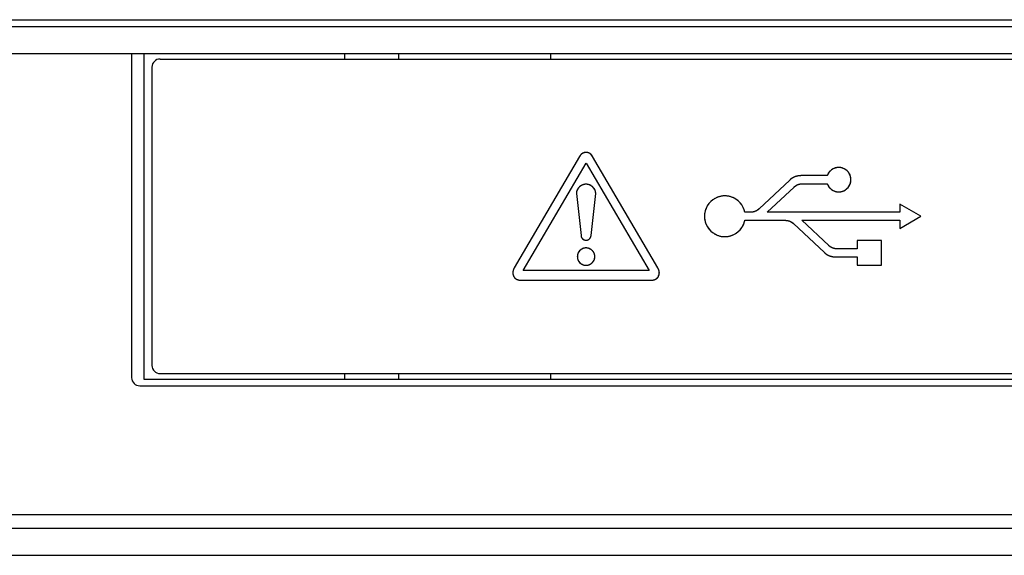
# Model space of a CAD drawing. Extents: x 27 to 793, y 51 to 503.
# Tile 3 of 30: x 176 to 212, y 169 to 189. Entities that reach past the tile are written whole.
import ezdxf

# ---------------------------------------------------------------- set-up
doc = ezdxf.new("R2010")
doc.units = 0
doc.header["$LTSCALE"] = 46.255
doc.layers.get('0').update_dxf_attribs({"linetype": 'CONTINUOUS'})

msp = doc.modelspace()

# ---------------------------------------------------------------- linework, layer by layer
at = {"color": 7, "linetype": 'CONTINUOUS'}
for p, q in [((143.16, 189.167), (391.06, 189.167)), ((143.11, 188.917), (391.11, 188.917)), ((143.11, 187.917), (391.11, 187.917)), ((179.71, 187.917), (179.71, 175.967)), ((180.16, 187.917), (180.16, 175.917)), ((180.76, 187.717), (228.86, 187.717)), ((187.56, 187.917), (187.56, 187.717)), ((189.56, 187.717), (189.56, 187.917)), ((195.16, 187.717), (195.16, 187.917)), ((180.46, 187.417), (180.46, 176.417)), ((196.218, 184.12), (193.812, 180.014)), ((199.105, 180.014), (196.701, 184.12)), ((194.138, 179.913), (196.46, 183.874)), ((196.46, 183.874), (198.781, 179.913)), ((203.964, 183.253), (202.833, 182.188)), ((204.085, 183.341), (204.083, 183.34)), ((204.226, 183.397), (204.225, 183.396)), ((204.3, 183.411), (204.299, 183.411)), ((205.346, 183.416), (204.374, 183.416)), ((206.188, 183.434), (206.186, 183.44)), ((206.19, 183.431), (206.188, 183.434)), ((206.209, 183.368), (206.189, 183.432)), ((206.193, 183.422), (206.19, 183.431)), ((203.136, 182.067), (204.125, 182.996)), ((204.433, 183.119), (205.346, 183.119)), ((196.101, 182.757), (196.274, 181.206)), ((196.643, 181.206), (196.816, 182.757)), ((208.798, 181.917), (208.02, 182.368)), ((208.02, 182.368), (208.02, 182.067)), ((200.829, 181.811), (200.851, 181.712)), ((202.523, 182.067), (202.308, 182.067)), ((208.02, 182.067), (203.136, 182.067)), ((208.02, 181.467), (208.798, 181.917)), ((200.85, 181.713), (200.851, 181.712)), ((202.308, 181.769), (203.801, 181.769)), ((204.109, 181.647), (205.241, 180.581)), ((205.401, 180.838), (204.412, 181.769)), ((204.412, 181.769), (208.02, 181.769)), ((208.02, 181.769), (208.02, 181.467)), ((206.444, 180.716), (205.709, 180.716)), ((207.345, 181.019), (206.444, 181.019)), ((206.444, 181.019), (206.444, 180.716)), ((207.345, 180.117), (207.345, 181.019)), ((205.36, 180.495), (205.361, 180.494)), ((205.501, 180.439), (205.502, 180.439)), ((205.576, 180.425), (205.577, 180.425)), ((205.651, 180.42), (206.444, 180.42)), ((206.444, 180.42), (206.444, 180.117)), ((196.444, 180.111), (196.459, 180.111)), ((196.459, 180.111), (196.471, 180.111)), ((206.444, 180.117), (207.345, 180.117)), ((198.781, 179.913), (194.138, 179.913)), ((194.064, 179.56), (198.852, 179.56)), ((180.76, 176.117), (228.86, 176.117)), ((187.56, 176.117), (187.56, 175.917)), ((189.56, 175.917), (189.56, 176.117)), ((195.16, 175.917), (195.16, 176.117)), ((180.01, 175.667), (238.61, 175.667)), ((180.16, 175.917), (238.16, 175.917)), ((143.41, 170.917), (391.01, 170.917)), ((143.11, 170.417), (391.11, 170.417)), ((143.11, 169.417), (391.11, 169.417))]:
    msp.add_line(p, q, dxfattribs=at)
for points in [[(196.46, 184.273), (196.422, 184.27), (196.383, 184.261), (196.344, 184.245), (196.307, 184.222), (196.273, 184.193), (196.242, 184.158), (196.218, 184.12)], [(196.242, 184.158), (196.24, 184.156), (196.238, 184.153), (196.237, 184.15), (196.235, 184.148), (196.233, 184.145), (196.231, 184.142), (196.229, 184.14), (196.227, 184.137), (196.226, 184.134), (196.224, 184.131), (196.222, 184.128), (196.221, 184.125), (196.219, 184.123), (196.218, 184.12)], [(196.273, 184.193), (196.27, 184.191), (196.268, 184.188), (196.266, 184.186), (196.263, 184.184), (196.261, 184.181), (196.259, 184.179), (196.257, 184.176), (196.255, 184.174), (196.253, 184.171), (196.25, 184.169), (196.248, 184.166), (196.246, 184.164), (196.244, 184.161), (196.242, 184.158)], [(196.307, 184.222), (196.305, 184.22), (196.302, 184.219), (196.3, 184.217), (196.297, 184.215), (196.295, 184.213), (196.293, 184.211), (196.29, 184.209), (196.288, 184.207), (196.286, 184.205), (196.284, 184.203), (196.281, 184.201), (196.279, 184.199), (196.277, 184.197), (196.275, 184.195), (196.273, 184.193)], [(196.344, 184.245), (196.341, 184.243), (196.339, 184.242), (196.336, 184.241), (196.333, 184.239), (196.331, 184.238), (196.328, 184.236), (196.326, 184.235), (196.323, 184.233), (196.321, 184.232), (196.319, 184.23), (196.316, 184.229), (196.314, 184.227), (196.312, 184.225), (196.309, 184.224), (196.307, 184.222)], [(196.383, 184.261), (196.38, 184.26), (196.377, 184.259), (196.374, 184.258), (196.372, 184.257), (196.369, 184.256), (196.366, 184.255), (196.363, 184.254), (196.36, 184.252), (196.358, 184.251), (196.355, 184.25), (196.352, 184.249), (196.35, 184.247), (196.347, 184.246), (196.344, 184.245)], [(196.422, 184.27), (196.419, 184.27), (196.417, 184.269), (196.414, 184.269), (196.411, 184.268), (196.409, 184.268), (196.406, 184.267), (196.404, 184.267), (196.401, 184.266), (196.398, 184.265), (196.396, 184.265), (196.393, 184.264), (196.391, 184.263), (196.388, 184.262), (196.385, 184.262), (196.383, 184.261)], [(196.46, 184.273), (196.457, 184.273), (196.455, 184.273), (196.452, 184.273), (196.45, 184.273), (196.447, 184.273), (196.445, 184.273), (196.442, 184.273), (196.44, 184.272), (196.437, 184.272), (196.435, 184.272), (196.432, 184.272), (196.43, 184.271), (196.427, 184.271), (196.425, 184.271), (196.422, 184.27)], [(196.499, 184.27), (196.497, 184.271), (196.494, 184.271), (196.491, 184.271), (196.489, 184.272), (196.486, 184.272), (196.483, 184.272), (196.481, 184.272), (196.478, 184.273), (196.476, 184.273), (196.473, 184.273), (196.47, 184.273), (196.468, 184.273), (196.465, 184.273), (196.462, 184.273), (196.46, 184.273)], [(196.701, 184.12), (196.674, 184.162), (196.643, 184.197), (196.61, 184.225), (196.575, 184.246), (196.538, 184.261), (196.499, 184.27), (196.46, 184.273)], [(196.538, 184.261), (196.535, 184.262), (196.532, 184.263), (196.53, 184.263), (196.527, 184.264), (196.524, 184.265), (196.521, 184.266), (196.519, 184.266), (196.516, 184.267), (196.513, 184.268), (196.51, 184.268), (196.508, 184.269), (196.505, 184.269), (196.502, 184.27), (196.499, 184.27)], [(196.575, 184.246), (196.573, 184.247), (196.57, 184.248), (196.568, 184.249), (196.565, 184.251), (196.562, 184.252), (196.56, 184.253), (196.557, 184.254), (196.554, 184.255), (196.552, 184.256), (196.549, 184.257), (196.546, 184.258), (196.543, 184.259), (196.541, 184.26), (196.538, 184.261)], [(196.61, 184.225), (196.608, 184.226), (196.606, 184.228), (196.604, 184.229), (196.602, 184.231), (196.599, 184.232), (196.597, 184.233), (196.595, 184.235), (196.593, 184.236), (196.59, 184.238), (196.588, 184.239), (196.585, 184.24), (196.583, 184.242), (196.58, 184.243), (196.578, 184.244), (196.575, 184.246)], [(196.643, 184.197), (196.641, 184.199), (196.639, 184.201), (196.637, 184.203), (196.635, 184.205), (196.633, 184.207), (196.631, 184.209), (196.628, 184.21), (196.626, 184.212), (196.624, 184.214), (196.622, 184.216), (196.619, 184.218), (196.617, 184.219), (196.615, 184.221), (196.613, 184.223), (196.61, 184.225)], [(196.674, 184.162), (196.672, 184.165), (196.67, 184.167), (196.668, 184.17), (196.666, 184.172), (196.663, 184.175), (196.661, 184.177), (196.659, 184.18), (196.657, 184.182), (196.655, 184.185), (196.652, 184.187), (196.65, 184.19), (196.648, 184.192), (196.646, 184.194), (196.643, 184.197)], [(196.701, 184.12), (196.7, 184.123), (196.698, 184.126), (196.696, 184.129), (196.694, 184.132), (196.692, 184.135), (196.69, 184.138), (196.688, 184.141), (196.686, 184.144), (196.684, 184.147), (196.682, 184.15), (196.68, 184.153), (196.678, 184.156), (196.676, 184.159), (196.674, 184.162)], [(206.189, 183.432), (206.161, 183.492), (206.125, 183.546), (206.081, 183.594), (206.03, 183.635), (205.972, 183.669), (205.909, 183.695), (205.842, 183.711), (205.772, 183.717), (205.702, 183.712), (205.634, 183.696), (205.568, 183.669), (205.507, 183.633), (205.454, 183.587), (205.408, 183.534), (205.372, 183.476), (205.346, 183.416)], [(206.186, 183.44), (206.18, 183.454), (206.174, 183.467), (206.167, 183.481), (206.16, 183.494), (206.152, 183.507), (206.143, 183.521), (206.134, 183.534), (206.125, 183.546), (206.115, 183.559), (206.104, 183.57), (206.094, 183.582), (206.082, 183.593), (206.07, 183.603), (206.058, 183.613), (206.046, 183.623), (206.033, 183.633), (206.02, 183.641), (206.007, 183.65), (205.993, 183.658), (205.98, 183.666), (205.966, 183.673), (205.951, 183.679), (205.937, 183.685), (205.922, 183.691), (205.907, 183.696), (205.892, 183.701), (205.877, 183.705), (205.862, 183.708), (205.846, 183.711), (205.83, 183.713), (205.815, 183.715), (205.799, 183.716), (205.783, 183.717), (205.767, 183.717), (205.751, 183.716), (205.736, 183.715), (205.72, 183.714), (205.704, 183.712), (205.689, 183.709), (205.673, 183.706), (205.658, 183.703), (205.643, 183.698), (205.628, 183.694), (205.613, 183.689), (205.598, 183.683), (205.584, 183.677), (205.569, 183.67), (205.555, 183.663), (205.542, 183.655), (205.528, 183.647), (205.515, 183.638), (205.502, 183.629), (205.489, 183.619), (205.477, 183.609), (205.465, 183.598), (205.454, 183.587), (205.443, 183.576), (205.433, 183.564), (205.422, 183.552), (205.413, 183.54), (205.404, 183.528), (205.395, 183.515), (205.387, 183.502), (205.379, 183.489), (205.372, 183.475)], [(204.374, 183.416), (204.3, 183.411), (204.225, 183.397), (204.153, 183.373), (204.084, 183.34), (204.02, 183.3), (203.964, 183.253)], [(204.021, 183.3), (204.016, 183.297), (204.012, 183.293), (204.007, 183.29), (204.003, 183.286), (203.998, 183.283), (203.994, 183.279), (203.989, 183.276), (203.985, 183.272), (203.981, 183.268), (203.976, 183.264), (203.972, 183.261), (203.968, 183.257), (203.964, 183.253)], [(204.083, 183.34), (204.078, 183.337), (204.073, 183.334), (204.069, 183.332), (204.064, 183.329), (204.059, 183.326), (204.054, 183.323), (204.049, 183.32), (204.044, 183.316), (204.04, 183.313), (204.035, 183.31), (204.03, 183.307), (204.026, 183.304), (204.021, 183.3)], [(204.153, 183.373), (204.148, 183.371), (204.142, 183.369), (204.137, 183.366), (204.131, 183.364), (204.126, 183.362), (204.121, 183.359), (204.116, 183.357), (204.11, 183.354), (204.105, 183.352), (204.1, 183.349), (204.095, 183.346), (204.09, 183.344), (204.085, 183.341)], [(204.225, 183.396), (204.219, 183.395), (204.213, 183.393), (204.208, 183.392), (204.202, 183.39), (204.197, 183.388), (204.191, 183.387), (204.186, 183.385), (204.18, 183.383), (204.175, 183.381), (204.169, 183.379), (204.164, 183.377), (204.158, 183.375), (204.153, 183.373)], [(204.299, 183.411), (204.293, 183.41), (204.288, 183.409), (204.282, 183.408), (204.276, 183.407), (204.271, 183.406), (204.265, 183.405), (204.259, 183.404), (204.254, 183.403), (204.248, 183.402), (204.243, 183.401), (204.237, 183.399), (204.231, 183.398), (204.226, 183.397)], [(204.374, 183.416), (204.368, 183.416), (204.363, 183.415), (204.357, 183.415), (204.351, 183.415), (204.345, 183.415), (204.34, 183.415), (204.334, 183.414), (204.328, 183.414), (204.323, 183.413), (204.317, 183.413), (204.311, 183.412), (204.306, 183.412), (204.3, 183.411)], [(205.372, 183.475), (205.37, 183.471), (205.367, 183.467), (205.365, 183.463), (205.363, 183.458), (205.361, 183.454), (205.36, 183.45), (205.358, 183.446), (205.356, 183.442), (205.354, 183.437), (205.352, 183.433), (205.351, 183.429), (205.349, 183.424), (205.347, 183.42), (205.346, 183.416)], [(205.346, 183.119), (205.372, 183.059), (205.408, 183.001), (205.452, 182.949), (205.505, 182.904), (205.564, 182.868), (205.628, 182.841), (205.695, 182.824), (205.764, 182.818), (205.833, 182.822), (205.9, 182.836), (205.964, 182.861), (206.022, 182.895), (206.075, 182.936), (206.121, 182.984), (206.158, 183.038), (206.187, 183.097), (206.208, 183.161), (206.219, 183.23), (206.219, 183.3), (206.209, 183.368)], [(205.372, 183.06), (205.38, 183.043), (205.39, 183.027), (205.4, 183.012), (205.411, 182.997), (205.422, 182.982), (205.433, 182.97), (205.443, 182.959), (205.454, 182.947), (205.465, 182.937), (205.477, 182.926), (205.489, 182.916), (205.502, 182.906), (205.515, 182.897), (205.528, 182.888), (205.542, 182.88), (205.555, 182.872), (205.569, 182.865), (205.584, 182.858), (205.598, 182.852), (205.613, 182.846), (205.628, 182.841), (205.643, 182.836), (205.658, 182.832), (205.673, 182.829), (205.689, 182.825), (205.704, 182.823), (205.72, 182.821), (205.736, 182.819), (205.751, 182.818), (205.767, 182.817), (205.783, 182.818), (205.799, 182.818), (205.815, 182.819), (205.83, 182.821), (205.846, 182.824), (205.862, 182.827), (205.877, 182.83), (205.892, 182.834), (205.907, 182.839), (205.922, 182.844), (205.937, 182.849), (205.951, 182.856), (205.966, 182.862), (205.98, 182.869), (205.993, 182.877), (206.007, 182.885), (206.02, 182.893), (206.033, 182.902), (206.046, 182.912), (206.058, 182.922), (206.07, 182.932), (206.082, 182.942), (206.093, 182.953), (206.104, 182.965), (206.115, 182.977), (206.126, 182.99), (206.136, 183.004), (206.146, 183.019), (206.156, 183.033), (206.164, 183.049), (206.172, 183.064), (206.18, 183.08), (206.187, 183.096), (206.193, 183.113), (206.199, 183.129), (206.204, 183.146), (206.208, 183.163), (206.212, 183.18), (206.215, 183.198), (206.217, 183.215), (206.219, 183.232), (206.22, 183.25), (206.22, 183.267), (206.22, 183.285), (206.219, 183.302), (206.217, 183.319), (206.215, 183.336), (206.212, 183.352), (206.209, 183.369)], [(206.209, 183.369), (206.208, 183.373), (206.207, 183.377), (206.205, 183.382), (206.204, 183.386), (206.203, 183.39), (206.202, 183.394), (206.201, 183.398), (206.2, 183.402), (206.198, 183.406), (206.197, 183.41), (206.196, 183.414), (206.194, 183.418), (206.193, 183.422)], [(196.816, 182.757), (196.808, 182.814), (196.792, 182.869), (196.766, 182.921), (196.733, 182.969), (196.693, 183.01), (196.647, 183.044), (196.596, 183.071), (196.541, 183.089), (196.485, 183.098), (196.428, 183.097), (196.372, 183.088), (196.318, 183.07), (196.268, 183.044), (196.222, 183.009), (196.182, 182.968), (196.149, 182.921), (196.125, 182.869), (196.108, 182.814), (196.101, 182.757)], [(196.808, 182.814), (196.805, 182.827), (196.802, 182.84), (196.798, 182.853), (196.793, 182.866), (196.788, 182.878), (196.783, 182.89), (196.777, 182.903), (196.77, 182.914), (196.764, 182.926), (196.756, 182.937), (196.749, 182.948), (196.741, 182.959), (196.732, 182.97), (196.724, 182.98), (196.714, 182.989), (196.705, 182.999), (196.695, 183.008), (196.685, 183.017), (196.674, 183.025), (196.663, 183.033), (196.652, 183.041), (196.641, 183.048), (196.629, 183.054), (196.617, 183.061), (196.605, 183.067), (196.593, 183.072), (196.58, 183.077), (196.567, 183.081), (196.554, 183.085), (196.541, 183.089), (196.528, 183.092), (196.514, 183.094), (196.5, 183.096), (196.486, 183.097), (196.472, 183.098), (196.457, 183.099), (196.443, 183.098), (196.429, 183.097), (196.415, 183.096), (196.401, 183.094), (196.387, 183.092), (196.374, 183.089), (196.361, 183.085), (196.348, 183.081), (196.335, 183.077), (196.322, 183.072), (196.31, 183.067), (196.298, 183.061), (196.286, 183.054), (196.274, 183.048), (196.263, 183.041), (196.252, 183.033), (196.241, 183.025), (196.231, 183.017), (196.221, 183.008), (196.211, 182.999), (196.201, 182.989), (196.192, 182.98), (196.184, 182.97), (196.175, 182.959), (196.167, 182.948), (196.16, 182.937), (196.152, 182.926), (196.146, 182.914), (196.14, 182.903), (196.134, 182.89), (196.128, 182.878), (196.123, 182.865), (196.119, 182.853), (196.115, 182.84), (196.111, 182.827), (196.108, 182.814)], [(204.125, 182.996), (204.174, 183.037), (204.233, 183.072), (204.297, 183.098), (204.364, 183.114), (204.433, 183.119)], [(204.125, 182.996), (204.128, 182.999), (204.131, 183.002), (204.134, 183.005), (204.138, 183.008), (204.141, 183.011), (204.144, 183.013), (204.147, 183.016), (204.15, 183.019), (204.154, 183.021), (204.157, 183.024), (204.16, 183.027), (204.164, 183.029), (204.167, 183.032), (204.171, 183.034), (204.174, 183.037)], [(204.174, 183.037), (204.178, 183.039), (204.182, 183.042), (204.185, 183.044), (204.189, 183.047), (204.193, 183.049), (204.197, 183.052), (204.201, 183.054), (204.205, 183.056), (204.209, 183.059), (204.212, 183.061), (204.216, 183.063), (204.22, 183.065), (204.224, 183.067), (204.229, 183.07), (204.233, 183.072)], [(204.233, 183.072), (204.237, 183.074), (204.242, 183.076), (204.246, 183.078), (204.251, 183.08), (204.255, 183.082), (204.26, 183.084), (204.264, 183.086), (204.269, 183.088), (204.273, 183.089), (204.278, 183.091), (204.283, 183.093), (204.287, 183.095), (204.292, 183.096), (204.297, 183.098)], [(204.297, 183.098), (204.301, 183.099), (204.306, 183.101), (204.311, 183.102), (204.315, 183.103), (204.32, 183.104), (204.325, 183.106), (204.329, 183.107), (204.334, 183.108), (204.339, 183.109), (204.343, 183.11), (204.348, 183.111), (204.352, 183.112), (204.356, 183.112), (204.36, 183.113), (204.364, 183.114)], [(204.364, 183.114), (204.368, 183.114), (204.373, 183.115), (204.378, 183.116), (204.382, 183.116), (204.387, 183.117), (204.392, 183.117), (204.396, 183.117), (204.401, 183.118), (204.405, 183.118), (204.41, 183.118), (204.415, 183.119), (204.419, 183.119), (204.424, 183.119), (204.429, 183.119), (204.433, 183.119)], [(205.346, 183.119), (205.347, 183.115), (205.349, 183.11), (205.351, 183.106), (205.352, 183.102), (205.354, 183.097), (205.356, 183.093), (205.358, 183.089), (205.359, 183.085), (205.361, 183.08), (205.363, 183.076), (205.365, 183.072), (205.367, 183.068), (205.369, 183.064), (205.372, 183.06)], [(196.108, 182.814), (196.108, 182.81), (196.107, 182.806), (196.106, 182.802), (196.106, 182.799), (196.105, 182.795), (196.104, 182.791), (196.104, 182.787), (196.103, 182.784), (196.103, 182.78), (196.103, 182.776), (196.102, 182.772), (196.102, 182.769), (196.102, 182.765), (196.101, 182.761), (196.101, 182.757)], [(196.816, 182.757), (196.815, 182.761), (196.815, 182.765), (196.815, 182.769), (196.815, 182.772), (196.814, 182.776), (196.814, 182.78), (196.813, 182.784), (196.813, 182.787), (196.812, 182.791), (196.812, 182.795), (196.811, 182.799), (196.81, 182.802), (196.81, 182.806), (196.809, 182.81), (196.808, 182.814)], [(202.285, 182.157), (202.275, 182.185), (202.263, 182.213), (202.251, 182.241), (202.237, 182.268), (202.223, 182.295), (202.207, 182.321), (202.19, 182.346), (202.171, 182.371), (202.152, 182.395), (202.132, 182.419), (202.111, 182.441), (202.089, 182.463), (202.067, 182.483), (202.043, 182.503), (202.019, 182.522), (201.996, 182.538), (201.973, 182.553), (201.95, 182.568), (201.925, 182.581), (201.901, 182.594), (201.876, 182.605), (201.85, 182.616), (201.824, 182.625), (201.798, 182.634), (201.772, 182.642), (201.745, 182.649), (201.718, 182.655), (201.691, 182.66), (201.663, 182.664), (201.636, 182.666), (201.608, 182.669), (201.581, 182.67), (201.553, 182.67), (201.525, 182.668), (201.498, 182.666), (201.471, 182.663), (201.443, 182.658), (201.416, 182.653), (201.389, 182.646), (201.363, 182.639), (201.336, 182.631), (201.31, 182.621), (201.285, 182.611), (201.259, 182.6), (201.235, 182.588), (201.207, 182.573), (201.181, 182.558), (201.155, 182.541), (201.13, 182.524), (201.105, 182.505), (201.082, 182.486), (201.059, 182.465), (201.037, 182.444), (201.016, 182.421), (200.997, 182.401), (200.98, 182.379), (200.963, 182.357), (200.948, 182.334), (200.933, 182.311), (200.919, 182.287), (200.906, 182.263), (200.893, 182.238), (200.882, 182.213), (200.872, 182.187), (200.861, 182.158), (200.852, 182.129), (200.844, 182.099), (200.837, 182.07), (200.831, 182.039), (200.827, 182.009), (200.824, 181.978), (200.822, 181.948), (200.821, 181.917), (200.822, 181.89), (200.823, 181.863), (200.826, 181.836), (200.829, 181.81)], [(202.308, 182.067), (202.285, 182.157), (202.248, 182.247), (202.198, 182.334), (202.137, 182.414), (202.064, 182.485), (201.983, 182.547), (201.894, 182.597), (201.799, 182.634), (201.7, 182.658), (201.599, 182.669), (201.498, 182.666), (201.399, 182.649), (201.304, 182.619), (201.213, 182.576), (201.128, 182.522), (201.051, 182.458), (200.983, 182.383), (200.926, 182.3), (200.881, 182.21), (200.848, 182.114), (200.828, 182.014), (200.821, 181.913), (200.829, 181.811)], [(202.833, 182.188), (202.78, 182.146), (202.722, 182.113), (202.657, 182.087), (202.589, 182.072), (202.523, 182.067)], [(202.833, 182.188), (202.829, 182.185), (202.826, 182.181), (202.822, 182.178), (202.818, 182.175), (202.815, 182.172), (202.811, 182.169), (202.807, 182.166), (202.804, 182.163), (202.8, 182.16), (202.796, 182.157), (202.792, 182.155), (202.788, 182.152), (202.784, 182.149), (202.78, 182.146)], [(200.829, 181.81), (200.83, 181.806), (200.83, 181.802), (200.831, 181.799), (200.832, 181.795), (200.832, 181.791), (200.833, 181.788), (200.834, 181.784), (200.834, 181.78)], [(202.308, 182.067), (202.307, 182.073), (202.306, 182.08), (202.304, 182.086), (202.303, 182.093), (202.301, 182.099), (202.3, 182.106), (202.298, 182.112), (202.296, 182.118), (202.295, 182.125), (202.293, 182.131), (202.291, 182.138), (202.289, 182.144), (202.287, 182.15), (202.285, 182.157)], [(202.589, 182.072), (202.585, 182.071), (202.58, 182.071), (202.576, 182.07), (202.572, 182.069), (202.567, 182.069), (202.563, 182.068), (202.558, 182.068), (202.554, 182.068), (202.549, 182.067), (202.545, 182.067), (202.54, 182.067), (202.536, 182.067), (202.531, 182.067), (202.527, 182.067), (202.523, 182.067)], [(202.657, 182.087), (202.652, 182.086), (202.647, 182.084), (202.643, 182.083), (202.638, 182.082), (202.633, 182.081), (202.628, 182.079), (202.623, 182.078), (202.619, 182.077), (202.614, 182.076), (202.609, 182.075), (202.604, 182.074), (202.599, 182.073), (202.594, 182.073), (202.589, 182.072)], [(202.722, 182.113), (202.717, 182.111), (202.713, 182.109), (202.708, 182.107), (202.704, 182.105), (202.699, 182.103), (202.695, 182.101), (202.69, 182.099), (202.685, 182.097), (202.681, 182.095), (202.676, 182.094), (202.671, 182.092), (202.666, 182.09), (202.662, 182.089), (202.657, 182.087)], [(202.78, 182.146), (202.777, 182.144), (202.773, 182.141), (202.769, 182.139), (202.765, 182.136), (202.76, 182.134), (202.756, 182.131), (202.752, 182.129), (202.748, 182.126), (202.744, 182.124), (202.739, 182.122), (202.735, 182.119), (202.731, 182.117), (202.726, 182.115), (202.722, 182.113)], [(200.834, 181.78), (200.835, 181.774), (200.837, 181.768), (200.838, 181.762), (200.839, 181.756), (200.841, 181.75), (200.842, 181.744), (200.844, 181.737), (200.845, 181.731), (200.847, 181.725), (200.848, 181.719), (200.85, 181.713)], [(200.851, 181.712), (200.885, 181.616), (200.932, 181.526), (200.99, 181.444), (201.059, 181.37), (201.137, 181.306), (201.223, 181.254), (201.314, 181.213), (201.41, 181.185), (201.509, 181.17), (201.609, 181.168), (201.708, 181.179), (201.805, 181.204), (201.899, 181.241), (201.986, 181.291), (202.066, 181.352), (202.138, 181.423), (202.198, 181.502), (202.248, 181.588), (202.285, 181.678), (202.308, 181.769)], [(200.851, 181.712), (200.857, 181.69), (200.864, 181.669), (200.872, 181.648), (200.882, 181.623), (200.893, 181.597), (200.906, 181.573), (200.919, 181.548), (200.933, 181.525), (200.948, 181.501), (200.963, 181.479), (200.98, 181.456), (200.997, 181.435), (201.016, 181.414), (201.035, 181.394), (201.054, 181.375), (201.075, 181.356), (201.096, 181.338), (201.118, 181.321), (201.14, 181.304), (201.163, 181.289), (201.186, 181.274), (201.21, 181.26), (201.235, 181.247), (201.259, 181.235), (201.285, 181.224), (201.31, 181.214), (201.336, 181.205), (201.363, 181.197), (201.389, 181.19), (201.416, 181.183), (201.443, 181.178), (201.471, 181.174), (201.498, 181.171), (201.525, 181.169), (201.553, 181.167), (201.581, 181.167), (201.608, 181.168), (201.636, 181.17), (201.663, 181.173), (201.691, 181.176), (201.718, 181.181), (201.745, 181.187), (201.772, 181.194), (201.798, 181.202), (201.824, 181.21), (201.85, 181.22), (201.875, 181.231), (201.901, 181.242), (201.925, 181.255), (201.949, 181.268), (201.973, 181.282), (201.996, 181.298), (202.019, 181.314), (202.041, 181.33), (202.062, 181.348), (202.083, 181.366), (202.103, 181.385), (202.122, 181.405), (202.14, 181.426), (202.158, 181.447), (202.175, 181.469), (202.191, 181.491), (202.207, 181.514), (202.22, 181.537), (202.233, 181.559), (202.245, 181.582), (202.256, 181.606), (202.267, 181.63), (202.276, 181.654), (202.285, 181.678)], [(202.285, 181.678), (202.287, 181.685), (202.289, 181.691), (202.291, 181.697), (202.293, 181.704), (202.295, 181.71), (202.296, 181.717), (202.298, 181.723), (202.3, 181.73), (202.301, 181.736), (202.303, 181.743), (202.304, 181.749), (202.306, 181.756), (202.307, 181.762), (202.308, 181.769)], [(203.801, 181.769), (203.866, 181.764), (203.932, 181.748), (203.997, 181.723), (204.056, 181.689), (204.109, 181.647)], [(203.801, 181.769), (203.806, 181.769), (203.81, 181.769), (203.815, 181.768), (203.82, 181.768), (203.824, 181.768), (203.829, 181.768), (203.833, 181.767), (203.838, 181.767), (203.843, 181.767), (203.847, 181.766), (203.852, 181.766), (203.856, 181.765), (203.861, 181.764), (203.866, 181.764)], [(203.866, 181.764), (203.87, 181.763), (203.875, 181.762), (203.88, 181.761), (203.885, 181.76), (203.89, 181.759), (203.894, 181.758), (203.899, 181.757), (203.904, 181.756), (203.909, 181.755), (203.913, 181.754), (203.918, 181.753), (203.923, 181.751), (203.927, 181.75), (203.932, 181.748)], [(203.932, 181.748), (203.937, 181.747), (203.942, 181.745), (203.946, 181.744), (203.951, 181.742), (203.956, 181.741), (203.96, 181.739), (203.965, 181.737), (203.97, 181.735), (203.974, 181.733), (203.979, 181.731), (203.983, 181.729), (203.988, 181.727), (203.992, 181.725), (203.997, 181.723)], [(203.997, 181.723), (204.001, 181.721), (204.005, 181.719), (204.009, 181.717), (204.014, 181.715), (204.018, 181.713), (204.022, 181.71), (204.026, 181.708), (204.03, 181.706), (204.034, 181.703), (204.038, 181.701), (204.042, 181.699), (204.045, 181.696), (204.049, 181.694), (204.053, 181.692), (204.056, 181.689)], [(204.056, 181.689), (204.06, 181.687), (204.064, 181.684), (204.068, 181.681), (204.072, 181.678), (204.076, 181.675), (204.08, 181.672), (204.084, 181.669), (204.087, 181.666), (204.091, 181.663), (204.095, 181.66), (204.098, 181.657), (204.102, 181.654), (204.106, 181.65), (204.109, 181.647)], [(196.274, 181.206), (196.274, 181.204), (196.274, 181.202), (196.275, 181.199), (196.275, 181.197), (196.275, 181.195), (196.276, 181.193), (196.276, 181.191), (196.276, 181.189), (196.277, 181.187), (196.277, 181.185), (196.277, 181.183), (196.278, 181.181), (196.278, 181.179), (196.279, 181.177), (196.279, 181.175), (196.28, 181.173)], [(196.274, 181.206), (196.28, 181.172), (196.292, 181.14), (196.309, 181.111), (196.332, 181.086), (196.36, 181.065), (196.39, 181.049), (196.423, 181.04), (196.457, 181.037), (196.491, 181.04), (196.524, 181.049), (196.555, 181.064), (196.583, 181.085), (196.606, 181.111), (196.624, 181.14), (196.637, 181.172), (196.643, 181.206)], [(196.28, 181.173), (196.282, 181.166), (196.284, 181.159), (196.286, 181.152), (196.289, 181.146), (196.292, 181.14), (196.295, 181.134), (196.299, 181.128), (196.302, 181.122), (196.306, 181.116), (196.31, 181.111), (196.314, 181.106), (196.318, 181.1), (196.323, 181.095), (196.327, 181.091), (196.332, 181.086), (196.337, 181.081), (196.342, 181.077), (196.348, 181.073), (196.353, 181.069), (196.359, 181.065), (196.365, 181.062), (196.37, 181.058), (196.376, 181.055), (196.383, 181.052), (196.389, 181.05), (196.395, 181.047), (196.402, 181.045), (196.408, 181.043), (196.415, 181.041), (196.422, 181.04), (196.429, 181.039), (196.436, 181.038), (196.443, 181.037), (196.45, 181.037), (196.457, 181.037), (196.465, 181.037), (196.472, 181.037), (196.479, 181.038), (196.486, 181.039), (196.493, 181.04), (196.5, 181.041), (196.507, 181.043), (196.513, 181.045), (196.52, 181.047), (196.526, 181.05), (196.533, 181.052), (196.539, 181.055), (196.545, 181.058), (196.551, 181.062), (196.557, 181.065), (196.562, 181.069), (196.568, 181.073), (196.573, 181.077), (196.579, 181.081), (196.584, 181.086), (196.589, 181.091), (196.593, 181.095), (196.598, 181.1), (196.602, 181.106), (196.606, 181.111), (196.61, 181.116), (196.614, 181.122), (196.618, 181.128), (196.621, 181.134), (196.624, 181.14), (196.627, 181.146), (196.63, 181.152), (196.632, 181.159), (196.635, 181.166), (196.637, 181.172)], [(196.637, 181.172), (196.637, 181.174), (196.638, 181.176), (196.638, 181.179), (196.639, 181.181), (196.639, 181.183), (196.64, 181.185), (196.64, 181.187), (196.64, 181.189), (196.641, 181.191), (196.641, 181.193), (196.642, 181.195), (196.642, 181.197), (196.642, 181.199), (196.642, 181.201), (196.643, 181.204), (196.643, 181.206)], [(196.404, 180.746), (196.393, 180.744), (196.38, 180.741), (196.368, 180.738), (196.356, 180.734), (196.344, 180.73), (196.332, 180.725), (196.321, 180.72), (196.31, 180.714), (196.299, 180.709), (196.288, 180.702), (196.278, 180.696), (196.268, 180.688), (196.258, 180.681), (196.248, 180.673), (196.239, 180.665), (196.23, 180.656), (196.222, 180.647), (196.213, 180.638), (196.206, 180.629), (196.198, 180.619), (196.191, 180.609), (196.184, 180.598), (196.178, 180.588), (196.172, 180.577), (196.167, 180.566), (196.161, 180.554), (196.157, 180.543), (196.153, 180.531), (196.149, 180.519), (196.146, 180.507), (196.143, 180.494), (196.14, 180.482), (196.139, 180.469), (196.137, 180.456), (196.137, 180.443), (196.136, 180.43), (196.137, 180.417), (196.137, 180.404), (196.139, 180.391), (196.14, 180.378), (196.143, 180.366), (196.146, 180.353), (196.149, 180.341), (196.153, 180.329), (196.157, 180.317), (196.161, 180.306), (196.167, 180.295), (196.172, 180.283), (196.178, 180.273), (196.184, 180.262), (196.191, 180.252), (196.198, 180.242), (196.206, 180.232), (196.213, 180.222), (196.222, 180.213), (196.23, 180.204), (196.239, 180.196), (196.248, 180.187), (196.258, 180.18), (196.268, 180.172), (196.278, 180.165), (196.288, 180.158), (196.299, 180.152), (196.31, 180.146), (196.321, 180.141), (196.332, 180.136), (196.344, 180.131), (196.356, 180.127), (196.368, 180.123), (196.38, 180.12), (196.393, 180.117), (196.405, 180.115), (196.418, 180.113), (196.431, 180.112), (196.444, 180.111)], [(196.457, 180.75), (196.404, 180.746), (196.353, 180.733), (196.304, 180.711), (196.26, 180.682), (196.221, 180.647), (196.188, 180.605), (196.163, 180.558), (196.146, 180.508), (196.137, 180.456), (196.137, 180.403), (196.146, 180.351), (196.164, 180.301), (196.189, 180.255), (196.221, 180.213), (196.26, 180.178), (196.305, 180.149), (196.354, 180.128), (196.405, 180.115), (196.459, 180.111)], [(196.457, 180.75), (196.454, 180.75), (196.45, 180.75), (196.447, 180.75), (196.443, 180.75), (196.44, 180.75), (196.436, 180.75), (196.433, 180.749), (196.429, 180.749), (196.426, 180.749), (196.422, 180.748), (196.418, 180.748), (196.415, 180.747), (196.411, 180.747), (196.408, 180.746), (196.404, 180.746)], [(196.511, 180.746), (196.507, 180.746), (196.503, 180.747), (196.5, 180.747), (196.496, 180.748), (196.493, 180.748), (196.489, 180.749), (196.486, 180.749), (196.482, 180.749), (196.479, 180.75), (196.475, 180.75), (196.472, 180.75), (196.468, 180.75), (196.465, 180.75), (196.461, 180.75), (196.457, 180.75)], [(196.459, 180.111), (196.513, 180.115), (196.564, 180.129), (196.613, 180.15), (196.658, 180.179), (196.697, 180.215), (196.729, 180.257), (196.754, 180.303), (196.771, 180.353), (196.78, 180.405), (196.779, 180.457), (196.771, 180.509), (196.753, 180.558), (196.728, 180.605), (196.695, 180.646), (196.656, 180.682), (196.612, 180.711), (196.563, 180.733), (196.511, 180.746), (196.457, 180.75)], [(196.512, 180.115), (196.523, 180.117), (196.535, 180.12), (196.547, 180.123), (196.559, 180.127), (196.571, 180.131), (196.583, 180.136), (196.595, 180.141), (196.606, 180.146), (196.617, 180.152), (196.627, 180.158), (196.638, 180.165), (196.648, 180.172), (196.658, 180.18), (196.668, 180.187), (196.677, 180.196), (196.686, 180.204), (196.695, 180.213), (196.703, 180.222), (196.711, 180.232), (196.718, 180.242), (196.725, 180.252), (196.732, 180.262), (196.739, 180.273), (196.745, 180.283), (196.75, 180.295), (196.755, 180.306), (196.76, 180.317), (196.764, 180.329), (196.768, 180.341), (196.771, 180.353), (196.774, 180.366), (196.776, 180.378), (196.778, 180.391), (196.78, 180.404), (196.78, 180.417), (196.781, 180.43), (196.78, 180.443), (196.78, 180.456), (196.778, 180.469), (196.776, 180.482), (196.774, 180.494), (196.771, 180.507), (196.768, 180.519), (196.764, 180.531), (196.76, 180.543), (196.755, 180.554), (196.75, 180.566), (196.745, 180.577), (196.739, 180.588), (196.732, 180.598), (196.725, 180.609), (196.718, 180.619), (196.711, 180.629), (196.703, 180.638), (196.695, 180.647), (196.686, 180.656), (196.677, 180.665), (196.668, 180.673), (196.658, 180.681), (196.648, 180.688), (196.638, 180.696), (196.627, 180.702), (196.617, 180.709), (196.606, 180.714), (196.595, 180.72), (196.583, 180.725), (196.571, 180.73), (196.559, 180.734), (196.547, 180.738), (196.535, 180.741), (196.523, 180.744), (196.511, 180.746)], [(205.456, 180.795), (205.452, 180.798), (205.448, 180.801), (205.444, 180.803), (205.44, 180.806), (205.436, 180.809), (205.432, 180.812), (205.428, 180.815), (205.424, 180.818), (205.42, 180.822), (205.416, 180.825), (205.412, 180.828), (205.408, 180.831), (205.405, 180.834), (205.401, 180.838)], [(205.709, 180.716), (205.646, 180.721), (205.58, 180.736), (205.516, 180.761), (205.455, 180.795), (205.401, 180.838)], [(205.516, 180.761), (205.511, 180.763), (205.507, 180.765), (205.503, 180.768), (205.499, 180.77), (205.494, 180.772), (205.49, 180.774), (205.486, 180.777), (205.482, 180.779), (205.477, 180.781), (205.473, 180.784), (205.469, 180.786), (205.466, 180.789), (205.462, 180.791), (205.459, 180.793), (205.456, 180.795)], [(205.58, 180.736), (205.576, 180.738), (205.571, 180.739), (205.566, 180.741), (205.562, 180.742), (205.557, 180.744), (205.552, 180.746), (205.548, 180.748), (205.543, 180.749), (205.538, 180.751), (205.534, 180.753), (205.529, 180.755), (205.525, 180.757), (205.52, 180.759), (205.516, 180.761)], [(205.646, 180.721), (205.641, 180.722), (205.637, 180.723), (205.632, 180.724), (205.627, 180.725), (205.622, 180.725), (205.618, 180.726), (205.613, 180.728), (205.608, 180.729), (205.604, 180.73), (205.599, 180.731), (205.594, 180.732), (205.59, 180.733), (205.585, 180.735), (205.58, 180.736)], [(205.709, 180.716), (205.705, 180.717), (205.7, 180.717), (205.696, 180.717), (205.691, 180.717), (205.687, 180.717), (205.682, 180.717), (205.678, 180.718), (205.673, 180.718), (205.669, 180.718), (205.664, 180.719), (205.66, 180.719), (205.655, 180.72), (205.651, 180.721), (205.646, 180.721)], [(205.241, 180.581), (205.297, 180.535), (205.36, 180.495), (205.429, 180.462), (205.502, 180.439), (205.576, 180.425), (205.651, 180.42)], [(205.241, 180.581), (205.245, 180.577), (205.249, 180.574), (205.254, 180.57), (205.258, 180.566), (205.262, 180.563), (205.266, 180.559), (205.27, 180.555), (205.275, 180.552), (205.279, 180.548), (205.284, 180.545), (205.288, 180.542), (205.292, 180.538), (205.297, 180.535)], [(205.297, 180.535), (205.302, 180.532), (205.306, 180.528), (205.311, 180.525), (205.316, 180.522), (205.321, 180.519), (205.325, 180.516), (205.33, 180.513), (205.335, 180.51), (205.34, 180.507), (205.345, 180.504), (205.35, 180.501), (205.355, 180.498), (205.36, 180.495)], [(205.361, 180.494), (205.366, 180.492), (205.371, 180.489), (205.376, 180.486), (205.381, 180.484), (205.387, 180.481), (205.392, 180.479), (205.397, 180.476), (205.402, 180.474), (205.407, 180.472), (205.413, 180.469), (205.418, 180.467), (205.423, 180.465), (205.429, 180.463)], [(205.429, 180.463), (205.434, 180.46), (205.44, 180.458), (205.445, 180.456), (205.451, 180.454), (205.456, 180.452), (205.462, 180.451), (205.467, 180.449), (205.473, 180.447), (205.479, 180.445), (205.484, 180.444), (205.49, 180.442), (205.496, 180.441), (205.501, 180.439)], [(205.502, 180.439), (205.508, 180.437), (205.513, 180.436), (205.519, 180.435), (205.525, 180.433), (205.53, 180.432), (205.536, 180.431), (205.542, 180.43), (205.547, 180.429), (205.553, 180.428), (205.559, 180.427), (205.564, 180.426), (205.57, 180.425), (205.576, 180.425)], [(205.577, 180.425), (205.583, 180.424), (205.588, 180.423), (205.594, 180.423), (205.6, 180.422), (205.605, 180.422), (205.611, 180.421), (205.617, 180.421), (205.623, 180.421), (205.628, 180.42), (205.634, 180.42), (205.64, 180.42), (205.645, 180.42), (205.651, 180.42)], [(193.812, 180.014), (193.785, 179.959), (193.768, 179.905), (193.76, 179.854), (193.76, 179.807), (193.768, 179.761), (193.783, 179.718), (193.804, 179.678)], [(193.812, 180.014), (193.81, 180.011), (193.808, 180.007), (193.806, 180.003), (193.804, 179.999), (193.802, 179.995), (193.8, 179.991), (193.798, 179.987), (193.796, 179.983), (193.794, 179.979), (193.792, 179.975), (193.79, 179.971), (193.788, 179.967), (193.787, 179.963), (193.785, 179.959)], [(196.471, 180.111), (196.474, 180.111), (196.477, 180.111), (196.48, 180.112), (196.483, 180.112), (196.487, 180.112), (196.49, 180.112), (196.493, 180.113), (196.496, 180.113), (196.499, 180.113), (196.503, 180.114), (196.506, 180.114), (196.509, 180.115), (196.512, 180.115)], [(199.133, 179.957), (199.132, 179.961), (199.13, 179.965), (199.128, 179.969), (199.127, 179.973), (199.125, 179.977), (199.123, 179.981), (199.121, 179.985), (199.119, 179.988), (199.117, 179.992), (199.115, 179.996), (199.113, 180), (199.111, 180.003), (199.109, 180.007), (199.107, 180.011), (199.105, 180.014)], [(199.113, 179.678), (199.134, 179.717), (199.149, 179.759), (199.158, 179.805), (199.158, 179.852), (199.15, 179.903), (199.133, 179.958), (199.105, 180.014)], [(193.76, 179.854), (193.759, 179.851), (193.759, 179.848), (193.759, 179.845), (193.759, 179.842), (193.759, 179.839), (193.759, 179.836), (193.759, 179.833), (193.759, 179.83), (193.759, 179.827), (193.759, 179.824), (193.759, 179.821), (193.759, 179.818), (193.759, 179.815), (193.76, 179.812), (193.76, 179.809), (193.76, 179.807)], [(193.768, 179.905), (193.767, 179.901), (193.766, 179.898), (193.765, 179.895), (193.765, 179.891), (193.764, 179.888), (193.764, 179.885), (193.763, 179.881), (193.762, 179.878), (193.762, 179.875), (193.761, 179.871), (193.761, 179.868), (193.761, 179.864), (193.76, 179.861), (193.76, 179.858), (193.76, 179.854)], [(193.76, 179.807), (193.76, 179.804), (193.761, 179.801), (193.761, 179.798), (193.761, 179.794), (193.762, 179.791), (193.762, 179.788), (193.763, 179.785), (193.763, 179.782), (193.764, 179.779), (193.764, 179.776), (193.765, 179.773), (193.766, 179.77), (193.766, 179.767), (193.767, 179.764), (193.768, 179.761)], [(193.785, 179.959), (193.784, 179.956), (193.782, 179.952), (193.781, 179.948), (193.78, 179.945), (193.778, 179.941), (193.777, 179.938), (193.776, 179.934), (193.775, 179.93), (193.774, 179.927), (193.773, 179.923), (193.772, 179.919), (193.77, 179.916), (193.77, 179.912), (193.769, 179.908), (193.768, 179.905)], [(193.768, 179.761), (193.769, 179.758), (193.769, 179.756), (193.77, 179.753), (193.771, 179.75), (193.772, 179.747), (193.773, 179.744), (193.774, 179.741), (193.775, 179.738), (193.776, 179.735), (193.777, 179.732), (193.778, 179.729), (193.779, 179.727), (193.78, 179.724), (193.781, 179.721), (193.783, 179.718)], [(193.783, 179.718), (193.784, 179.715), (193.785, 179.713), (193.786, 179.71), (193.788, 179.707), (193.789, 179.704), (193.791, 179.702), (193.792, 179.699), (193.793, 179.696), (193.795, 179.693), (193.796, 179.691), (193.798, 179.688), (193.799, 179.686), (193.801, 179.683), (193.803, 179.68), (193.804, 179.678)], [(193.804, 179.678), (193.829, 179.648), (193.861, 179.62), (193.9, 179.596), (193.947, 179.577), (194.002, 179.565), (194.064, 179.56)], [(193.804, 179.678), (193.806, 179.676), (193.807, 179.674), (193.808, 179.672), (193.81, 179.67), (193.811, 179.668), (193.813, 179.666), (193.814, 179.664), (193.816, 179.663), (193.817, 179.661), (193.819, 179.659), (193.82, 179.657), (193.822, 179.655), (193.824, 179.653), (193.825, 179.652), (193.827, 179.65), (193.828, 179.648)], [(193.828, 179.648), (193.83, 179.646), (193.832, 179.645), (193.834, 179.643), (193.836, 179.641), (193.838, 179.639), (193.84, 179.637), (193.842, 179.635), (193.844, 179.634), (193.846, 179.632), (193.848, 179.63), (193.85, 179.629), (193.852, 179.627), (193.854, 179.625), (193.856, 179.624), (193.858, 179.622), (193.861, 179.62)], [(198.852, 179.56), (198.916, 179.565), (198.971, 179.578), (199.019, 179.597), (199.058, 179.621), (199.09, 179.649), (199.113, 179.678)], [(199.058, 179.621), (199.06, 179.623), (199.062, 179.624), (199.064, 179.626), (199.066, 179.628), (199.068, 179.629), (199.071, 179.631), (199.073, 179.633), (199.075, 179.634), (199.076, 179.636), (199.078, 179.638), (199.08, 179.64), (199.082, 179.641), (199.084, 179.643), (199.086, 179.645), (199.088, 179.647), (199.09, 179.649)], [(199.09, 179.649), (199.091, 179.65), (199.093, 179.652), (199.094, 179.654), (199.096, 179.656), (199.098, 179.657), (199.099, 179.659), (199.1, 179.661), (199.102, 179.663), (199.103, 179.665), (199.105, 179.666), (199.106, 179.668), (199.108, 179.67), (199.109, 179.672), (199.11, 179.674), (199.112, 179.676), (199.113, 179.678)], [(199.113, 179.678), (199.114, 179.68), (199.116, 179.683), (199.118, 179.685), (199.119, 179.688), (199.121, 179.69), (199.122, 179.693), (199.124, 179.695), (199.125, 179.698), (199.126, 179.7), (199.128, 179.703), (199.129, 179.706), (199.13, 179.708), (199.132, 179.711), (199.133, 179.714), (199.134, 179.716)], [(199.15, 179.903), (199.15, 179.906), (199.149, 179.91), (199.148, 179.914), (199.147, 179.917), (199.146, 179.921), (199.145, 179.925), (199.143, 179.928), (199.142, 179.932), (199.141, 179.936), (199.14, 179.939), (199.139, 179.943), (199.137, 179.947), (199.136, 179.95), (199.135, 179.954), (199.133, 179.957)], [(199.134, 179.716), (199.135, 179.719), (199.137, 179.722), (199.138, 179.725), (199.139, 179.727), (199.14, 179.73), (199.141, 179.733), (199.142, 179.736), (199.143, 179.739), (199.144, 179.742), (199.145, 179.745), (199.146, 179.748), (199.147, 179.75), (199.148, 179.753), (199.149, 179.756), (199.149, 179.759)], [(199.149, 179.759), (199.15, 179.762), (199.151, 179.765), (199.152, 179.768), (199.152, 179.771), (199.153, 179.774), (199.153, 179.777), (199.154, 179.78), (199.155, 179.783), (199.155, 179.786), (199.156, 179.789), (199.156, 179.792), (199.156, 179.795), (199.157, 179.798), (199.157, 179.801), (199.157, 179.804)], [(199.158, 179.852), (199.158, 179.855), (199.158, 179.858), (199.157, 179.862), (199.157, 179.865), (199.156, 179.869), (199.156, 179.872), (199.156, 179.875), (199.155, 179.879), (199.154, 179.882), (199.154, 179.886), (199.153, 179.889), (199.153, 179.892), (199.152, 179.896), (199.151, 179.899), (199.15, 179.903)], [(199.157, 179.804), (199.158, 179.807), (199.158, 179.81), (199.158, 179.812), (199.158, 179.815), (199.158, 179.818), (199.159, 179.821), (199.159, 179.824), (199.159, 179.827), (199.159, 179.83), (199.159, 179.833), (199.159, 179.836), (199.159, 179.839), (199.159, 179.842), (199.158, 179.845), (199.158, 179.849), (199.158, 179.852)], [(193.861, 179.62), (193.863, 179.619), (193.866, 179.617), (193.868, 179.615), (193.871, 179.613), (193.873, 179.612), (193.876, 179.61), (193.879, 179.608), (193.881, 179.607), (193.884, 179.605), (193.887, 179.604), (193.89, 179.602), (193.892, 179.6), (193.895, 179.599), (193.897, 179.598), (193.9, 179.597)], [(193.9, 179.597), (193.903, 179.595), (193.906, 179.594), (193.909, 179.592), (193.912, 179.591), (193.915, 179.589), (193.918, 179.588), (193.921, 179.587), (193.925, 179.585), (193.928, 179.584), (193.931, 179.583), (193.934, 179.582), (193.937, 179.581), (193.941, 179.58), (193.944, 179.579), (193.947, 179.577)], [(193.947, 179.577), (193.951, 179.576), (193.954, 179.575), (193.958, 179.574), (193.961, 179.573), (193.965, 179.572), (193.969, 179.571), (193.972, 179.571), (193.976, 179.57), (193.98, 179.569), (193.983, 179.568), (193.987, 179.567), (193.991, 179.567), (193.994, 179.566), (193.998, 179.565), (194.002, 179.565)], [(194.002, 179.565), (194.006, 179.564), (194.01, 179.564), (194.014, 179.563), (194.018, 179.563), (194.023, 179.562), (194.027, 179.562), (194.031, 179.562), (194.035, 179.561), (194.039, 179.561), (194.044, 179.561), (194.048, 179.561), (194.052, 179.56), (194.056, 179.56), (194.06, 179.56), (194.064, 179.56)], [(198.852, 179.56), (198.857, 179.56), (198.861, 179.56), (198.865, 179.56), (198.869, 179.561), (198.873, 179.561), (198.878, 179.561), (198.882, 179.561), (198.886, 179.562), (198.89, 179.562), (198.895, 179.562), (198.899, 179.563), (198.903, 179.563), (198.907, 179.564), (198.911, 179.564), (198.916, 179.565)], [(198.916, 179.565), (198.919, 179.566), (198.923, 179.566), (198.927, 179.567), (198.931, 179.568), (198.934, 179.568), (198.938, 179.569), (198.942, 179.57), (198.945, 179.571), (198.949, 179.572), (198.953, 179.572), (198.956, 179.573), (198.96, 179.574), (198.964, 179.576), (198.967, 179.577), (198.971, 179.578)], [(198.971, 179.578), (198.974, 179.579), (198.977, 179.58), (198.981, 179.581), (198.984, 179.582), (198.987, 179.583), (198.99, 179.584), (198.993, 179.586), (198.997, 179.587), (199, 179.588), (199.003, 179.59), (199.006, 179.591), (199.009, 179.592), (199.012, 179.594), (199.015, 179.595), (199.018, 179.597)], [(199.018, 179.597), (199.02, 179.598), (199.022, 179.599), (199.025, 179.6), (199.028, 179.602), (199.03, 179.603), (199.033, 179.605), (199.036, 179.606), (199.038, 179.608), (199.041, 179.609), (199.043, 179.611), (199.046, 179.613), (199.048, 179.614), (199.051, 179.616), (199.053, 179.618), (199.056, 179.619), (199.058, 179.621)]]:
    msp.add_lwpolyline(points, dxfattribs=at)
for centre, start, end in [((180.76, 187.417), 90, 180), ((180.76, 176.417), 180, 270), ((180.01, 175.967), 180, 270)]:
    msp.add_arc(centre, 0.3, start, end, dxfattribs=at)

doc.saveas('drawing.dxf')
